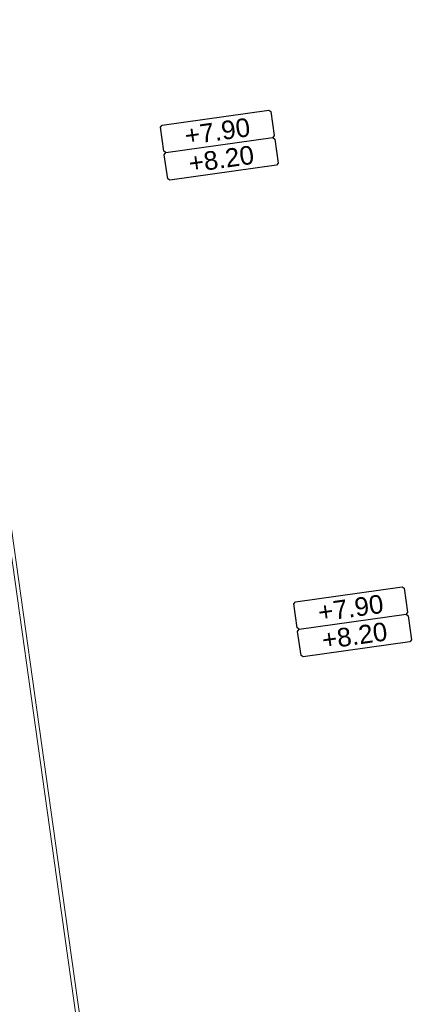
# Model space of a CAD drawing. Extents: x 98477 to 100410, y 398052 to 398969.
# Tile 52 of 256: x 98573 to 98584, y 398222 to 398248. Entities that reach past the tile are written whole.
import ezdxf
from ezdxf.enums import TextEntityAlignment as Align

# ---------------------------------------------------------------- set-up
doc = ezdxf.new("R2010")
doc.units = 0
for name, color, linetype, lineweight in [('N-KO-kantbegrenzing grondwerk', 70, 'Continuous', 25), ('N-VH-arcering printbeton', 8, 'Continuous', 9), ('X-AL-afwerkhoogte', 4, 'Continuous', 30), ('X-AL-hoogtelijn - Niv 1', 1, 'AL-HOOGTELIJN', 18), ('X-AL-planhoogte brm', 10, 'Continuous', 25), ('X-AL-planhoogte wrm', 252, 'Continuous', 25)]:
    doc.layers.add(name, color=color, linetype=linetype, lineweight=lineweight)
doc.layers.add('X-AL-contourlijnen', color=30, linetype='Continuous', plot=False)
doc.styles.add('CS Annotative', font='arial.ttf')
doc.styles.get("Standard").update_dxf_attribs({"font": 'txt.shx'})
doc.linetypes.add('AL-HOOGTELIJN', pattern='A,10,-1.5,["H",Standard,S=0.9,R=0,X=-0.3,Y=-0.45],-1.5,30', length=43)

# ---------------------------------------------------------------- blocks, each defined once
blk = doc.blocks.new('*U280')
at = {"layer": 'X-AL-planhoogte brm', "flags": 128}
blk.add_lwpolyline([(-7.249999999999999, 3.75), (-7.499999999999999, 4), (-7.5, 7.25), (-7.25, 7.5), (7.25, 7.5), (7.5, 7.25), (7.5, 4), (7.25, 3.75)], dxfattribs=at)
at = {"layer": 'X-AL-planhoogte wrm', "flags": 128}
blk.add_lwpolyline([(7.5, 3.5), (7.5, 0.25), (7.25, 0), (-7.25, 0), (-7.5, 0.25), (-7.5, 3.5), (-7.25, 3.75), (7.25, 3.75)], close=True, dxfattribs=at)
at = {"layer": 'X-AL-planhoogte brm', "style": 'CS Annotative'}
blk.add_attdef('OMSCHRIJVING_afwerk', text='', height=2.5, dxfattribs=at).set_placement((0, 5.625), align=Align.MIDDLE_CENTER)
at = {"layer": 'X-AL-planhoogte wrm', "style": 'CS Annotative'}
blk.add_attdef('HOOGTE_eind', text='', height=2.5, dxfattribs=at).set_placement((0, 1.875), align=Align.MIDDLE_CENTER)

msp = doc.modelspace()

# ---------------------------------------------------------------- hatches: boundary and pattern name
at = {"layer": 'N-VH-arcering printbeton'}
h = msp.add_hatch(dxfattribs=at)
h.set_pattern_fill('CS-PRINTBETON', color=256)
h.set_pattern_definition([(45, (0, 0), (-0.3535533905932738, 0.3535533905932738), []), (45, (0.35, 0), (-0.3535533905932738, 0.3535533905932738), [0.5000000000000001, -0.2])])
edge = h.paths.add_edge_path()
edge.add_line((98553.14692874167, 398303.4815926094), (98564.83209195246, 398305.1238352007))
edge.add_line((98564.83209195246, 398305.1238352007), (98572.45715608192, 398306.1954680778))
edge.add_arc((98571.7960838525, 398310.8992414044), 4.749999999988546, 277.9999999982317, 367.9999999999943)
edge.add_line((98576.49985717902, 398311.5603136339), (98569.5272848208, 398361.172743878))
edge.add_arc((98564.82351149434, 398360.5116716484), 4.749999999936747, 8.000000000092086, 97.99999999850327)
edge.add_line((98564.16243926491, 398365.2154449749), (98549.60549865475, 398363.1696003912))
edge.add_line((98549.60549865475, 398363.1696003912), (98545.05026553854, 398362.5294041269))
edge.add_line((98545.05026553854, 398362.5294041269), (98523.21485462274, 398359.4606372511))
edge.add_line((98523.21485462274, 398359.4606372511), (98522.47723718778, 398364.7090580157))
edge.add_line((98522.47723718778, 398364.7090580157), (98544.11459448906, 398367.7499902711))
edge.add_arc((98543.87104156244, 398369.4829593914), 1.750000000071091, 277.9999999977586, 367.9999999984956)
edge.add_line((98545.60401068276, 398369.7265123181), (98544.29578353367, 398379.0350321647))
edge.add_line((98544.29578353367, 398379.0350321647), (98543.65558726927, 398383.5902652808))
edge.add_line((98543.65558726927, 398383.5902652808), (98541.66541192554, 398397.7510986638))
edge.add_line((98541.66541192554, 398397.7510986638), (98541.02521566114, 398402.30633178))
edge.add_line((98541.02521566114, 398402.30633178), (98539.03504031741, 398416.467165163))
edge.add_line((98539.03504031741, 398416.467165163), (98538.39484405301, 398421.0223982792))
edge.add_line((98538.39484405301, 398421.0223982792), (98537.17012076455, 398429.7367572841))
edge.add_line((98537.17012076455, 398429.7367572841), (98536.52992450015, 398434.2919904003))
edge.add_line((98536.52992450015, 398434.2919904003), (98535.0496920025, 398444.8243918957))
edge.add_line((98535.0496920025, 398444.8243918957), (98533.81185691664, 398444.6504255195))
edge.add_line((98533.81185691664, 398444.6504255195), (98544.43576214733, 398369.0574119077))
edge.add_line((98544.43576214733, 398369.0574119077), (98521.65959656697, 398365.8564305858))
edge.add_line((98521.65959656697, 398365.8564305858), (98522.74514675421, 398358.1323396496))
edge.add_line((98522.74514675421, 398358.1323396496), (98564.33640564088, 398363.9776098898))
edge.add_arc((98564.75392494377, 398361.0068056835), 3.000000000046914, 8.000000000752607, 98.00000000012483, ccw=False)
edge.add_line((98567.72472915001, 398361.4243249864), (98574.83647460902, 398310.8216266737))
edge.add_arc((98571.86567040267, 398310.4041073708), 3.000000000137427, -82.0000000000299, 8.000000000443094, ccw=False)
edge.add_line((98572.28318970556, 398307.4333031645), (98539.60434343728, 398302.8405908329))
edge.add_line((98539.60434343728, 398302.8405908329), (98540.6898936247, 398295.116499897))
edge.add_line((98540.6898936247, 398295.116499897), (98554.55364658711, 398297.0649233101))
edge.add_line((98554.55364658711, 398297.0649233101), (98575.31827325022, 398149.3169274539))
edge.add_line((98575.31827325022, 398149.3169274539), (98576.55610833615, 398149.4908938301))
edge.add_line((98576.55610833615, 398149.4908938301), (98576.53105717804, 398149.6691420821))
edge.add_line((98576.53105717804, 398149.6691420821), (98568.20572227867, 398208.9069779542))
edge.add_line((98568.20572227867, 398208.9069779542), (98567.56552601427, 398213.4622110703))
edge.add_line((98567.56552601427, 398213.4622110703), (98566.34080272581, 398222.1765700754))
edge.add_line((98566.34080272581, 398222.1765700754), (98565.70060646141, 398226.7318031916))
edge.add_line((98565.70060646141, 398226.7318031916), (98563.5573407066, 398241.9819314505))
edge.add_line((98563.5573407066, 398241.9819314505), (98562.9171444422, 398246.5371645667))
edge.add_line((98562.9171444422, 398246.5371645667), (98560.77387868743, 398261.7872928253))
edge.add_line((98560.77387868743, 398261.7872928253), (98560.13368242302, 398266.3425259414))
edge.add_line((98560.13368242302, 398266.3425259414), (98557.99041666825, 398281.5926542))
edge.add_line((98557.99041666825, 398281.5926542), (98557.35022040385, 398286.1478873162))
edge.add_line((98557.35022040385, 398286.1478873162), (98555.86106822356, 398296.7437556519))
edge.add_arc((98554.12809910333, 398296.5002027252), 1.749999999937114, 8.000000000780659, 97.99999999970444)
edge.add_line((98553.88454617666, 398298.2331718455), (98541.7537623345, 398296.5283013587))
edge.add_line((98541.7537623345, 398296.5283013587), (98541.0161448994, 398301.7767221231))
edge.add_line((98541.0161448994, 398301.7767221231), (98553.14692874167, 398303.4815926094))
h = msp.add_hatch(dxfattribs=at)
h.set_pattern_fill('CS-PRINTBETON', color=256)
h.set_pattern_definition([(53.00000000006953, (19448.54779836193, 79321.54942094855), (-0.3993177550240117, 0.3009075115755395), []), (53.00000000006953, (19448.89439218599, 79321.59813153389), (-0.3993177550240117, 0.3009075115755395), [0.5, -0.2])])
edge = h.paths.add_edge_path()
edge.add_line((98639.49698157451, 398262.0964397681), (98626.17787604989, 398260.2245615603))
edge.add_line((98626.17787604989, 398260.2245615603), (98619.64210679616, 398259.3060190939))
edge.add_line((98619.64210679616, 398259.3060190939), (98604.39197853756, 398257.1627533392))
edge.add_line((98604.39197853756, 398257.1627533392), (98597.85620928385, 398256.2442108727))
edge.add_line((98597.85620928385, 398256.2442108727), (98572.20826630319, 398252.6396275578))
edge.add_arc((98572.86933853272, 398247.9358542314), 4.749999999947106, 97.99999999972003, 187.9999999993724)
edge.add_line((98568.16556520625, 398247.2747820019), (98568.63179509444, 398243.9573839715))
edge.add_line((98568.63179509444, 398243.9573839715), (98569.09802498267, 398240.6399859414))
edge.add_line((98569.09802498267, 398240.6399859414), (98569.98873282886, 398234.3022703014))
edge.add_line((98569.98873282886, 398234.3022703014), (98571.9197555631, 398234.5736578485))
edge.add_line((98571.9197555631, 398234.5736578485), (98570.51410724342, 398244.5753653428))
edge.add_arc((98576.45571565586, 398245.4104039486), 5.999999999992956, 97.99999999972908, 188.0000000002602, ccw=False)
edge.add_line((98575.62067705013, 398251.352012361), (98639.74053450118, 398260.3634706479))
edge.add_line((98639.74053450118, 398260.3634706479), (98639.49698157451, 398262.0964397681))

# ---------------------------------------------------------------- linework, layer by layer
at = {"layer": 'N-KO-kantbegrenzing grondwerk', "flags": 128}
msp.add_lwpolyline([(98569.98873282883, 398234.3022703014), (98571.91975556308, 398234.5736578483), (98570.51410724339, 398244.5753653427, -0.4142135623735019), (98575.62067705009, 398251.3520123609), (98639.74053450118, 398260.3634706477)], format="xyb", dxfattribs=at)
at = {"layer": 'X-AL-contourlijnen', "flags": 128}
msp.add_lwpolyline([(98639.49698157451, 398262.0964397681), (98626.17787604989, 398260.2245615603), (98619.64210679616, 398259.3060190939), (98604.39197853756, 398257.1627533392), (98597.85620928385, 398256.2442108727), (98572.20826630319, 398252.6396275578, 0.4142135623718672), (98568.16556520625, 398247.2747820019), (98568.63179509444, 398243.9573839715), (98569.09802498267, 398240.6399859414), (98569.98873282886, 398234.3022703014), (98571.9197555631, 398234.5736578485), (98570.51410724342, 398244.5753653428, -0.4142135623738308), (98575.62067705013, 398251.352012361), (98639.74053450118, 398260.3634706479)], format="xyb", close=True, dxfattribs=at)
at = {"layer": 'X-AL-hoogtelijn - Niv 1', "flags": 128}
for points in [[(98640.55445254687, 398209.6640394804), (98630.25046740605, 398207.2489894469), (98619.47369951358, 398204.9693765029), (98608.66357777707, 398202.9270883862), (98597.82263735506, 398201.1218020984), (98577.50927078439, 398198.3948387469), (98575.60195360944, 398211.9661056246), (98573.79270329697, 398224.8395905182), (98571.9834529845, 398237.7130754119), (98571.00924127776, 398244.6449518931, -0.4142135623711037), (98575.69026360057, 398250.8568783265), (98590.54428463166, 398252.9444748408), (98601.43723338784, 398254.4753789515), (98612.33018214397, 398256.006283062), (98623.22313090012, 398257.5371871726), (98633.62094562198, 398258.9985047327), (98636.03585444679, 398241.8155355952), (98637.82868369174, 398229.058892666)], [(98640.34495299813, 398209.7176469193), (98630.22870747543, 398207.3465993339), (98619.45406765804, 398205.0674365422), (98608.64608058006, 398203.0255517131), (98597.8077679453, 398201.2207030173), (98577.59446601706, 398198.5071728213), (98575.70098041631, 398211.9800229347), (98573.89173010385, 398224.8535078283), (98572.08247979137, 398237.726992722), (98571.10826808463, 398244.6588692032, -0.4142135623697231), (98575.70418091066, 398250.7578515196), (98590.55820194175, 398252.8454480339), (98601.45115069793, 398254.3763521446), (98612.34409945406, 398255.9072562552), (98623.23704821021, 398257.4381603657), (98633.4368093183, 398258.8716433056), (98635.83780083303, 398241.787700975), (98637.63063007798, 398229.0310580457)]]:
    msp.add_lwpolyline(points, format="xyb", close=True, dxfattribs=at)

# ---------------------------------------------------------------- block references
at = {"layer": 'X-AL-afwerkhoogte'}
ref = msp.add_blockref('*U280', (98578.21362417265, 398244.2325784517), dxfattribs=dict(at, xscale=0.2, yscale=0.2, zscale=0.2, rotation=8))
ref.add_attrib('OMSCHRIJVING_afwerk', '+7.90', dxfattribs={"layer": 'X-AL-planhoogte brm', "linetype": 'Continuous', "height": 0.5000000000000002, "rotation": 8.000000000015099, "style": 'CS Annotative'}).set_placement((98578.05705443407, 398245.346630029), align=Align.MIDDLE_CENTER)
ref.add_attrib('HOOGTE_eind', '+8.20', dxfattribs={"layer": 'X-AL-planhoogte wrm', "linetype": 'Continuous', "height": 0.5000000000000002, "rotation": 8.000000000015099, "style": 'CS Annotative'}).set_placement((98578.16143425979, 398244.6039289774), align=Align.MIDDLE_CENTER)
ref = msp.add_blockref('*U280', (98581.79871111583, 398231.4111550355), dxfattribs=dict(at, xscale=0.2, yscale=0.2, zscale=0.2, rotation=8))
ref.add_attrib('OMSCHRIJVING_afwerk', '+7.90', dxfattribs={"layer": 'X-AL-planhoogte brm', "linetype": 'Continuous', "height": 0.5000000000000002, "rotation": 8.000000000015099, "style": 'CS Annotative'}).set_placement((98581.64214137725, 398232.5252066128), align=Align.MIDDLE_CENTER)
ref.add_attrib('HOOGTE_eind', '+8.20', dxfattribs={"layer": 'X-AL-planhoogte wrm', "linetype": 'Continuous', "height": 0.5000000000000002, "rotation": 8.000000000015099, "style": 'CS Annotative'}).set_placement((98581.74652120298, 398231.7825055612), align=Align.MIDDLE_CENTER)

doc.saveas('drawing.dxf')
